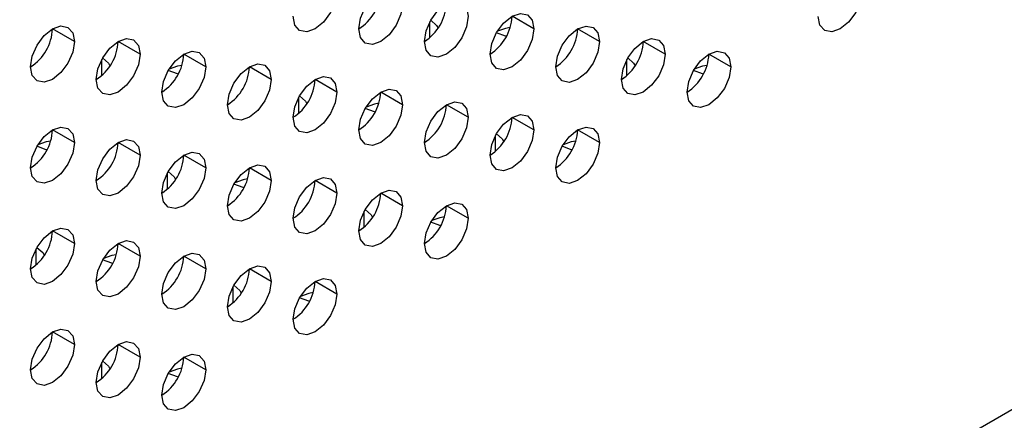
# Model space of a CAD drawing. Header units: millimetres. Extents: x 0 to 1118, y 0 to 864.
# Tile 166 of 256: x 977.35 to 981.33, y 660.49 to 662.11. Entities that reach past the tile are written whole.
import ezdxf

# ---------------------------------------------------------------- set-up
doc = ezdxf.new("R2010")
doc.units = ezdxf.units.MM

msp = doc.modelspace()

# ---------------------------------------------------------------- linework, layer by layer
at = {"color": 7, "linetype": 'Continuous', "lineweight": 25}
for p, q in [((985.8372, 663.1136), (930.4177, 631.1206)), ((979.429, 662.068), (979.3407, 662.119)), ((977.5729, 662.0171), (977.4845, 662.0681)), ((979.6942, 662.0169), (979.6058, 662.0679)), ((977.8381, 661.9661), (977.7497, 662.0171)), ((979.9594, 661.9659), (979.871, 662.0169)), ((978.1032, 661.915), (978.0148, 661.966)), ((980.2245, 661.9148), (980.1362, 661.9658)), ((978.3684, 661.8639), (978.28, 661.915)), ((978.6336, 661.8129), (978.5452, 661.8639)), ((978.8987, 661.7618), (978.8103, 661.8128)), ((979.1639, 661.7108), (979.0755, 661.7618)), ((979.429, 661.6597), (979.3407, 661.7107)), ((977.5729, 661.6088), (977.4845, 661.6599)), ((979.6942, 661.6086), (979.6058, 661.6597)), ((977.8381, 661.5578), (977.7497, 661.6088)), ((978.1032, 661.5067), (978.0148, 661.5577)), ((978.3684, 661.4557), (978.28, 661.5067)), ((978.6336, 661.4046), (978.5452, 661.4556)), ((978.8987, 661.3535), (978.8103, 661.4046)), ((979.1639, 661.3025), (979.0755, 661.3535)), ((977.5729, 661.2006), (977.4845, 661.2516)), ((977.8381, 661.1495), (977.7497, 661.2005)), ((978.1032, 661.0985), (978.0148, 661.1495)), ((978.3684, 661.0474), (978.28, 661.0984)), ((978.6336, 660.9963), (978.5452, 661.0474)), ((977.5729, 660.7923), (977.4845, 660.8433)), ((977.8381, 660.7412), (977.7497, 660.7923)), ((978.1032, 660.6902), (978.0148, 660.7412))]:
    msp.add_line(p, q, dxfattribs=at)
at = {"color": 8, "linetype": 'Continuous', "lineweight": 25}
for p, q in [((979.0092, 662.033), (979.0092, 662.0972)), ((977.6834, 661.88), (977.6834, 661.9443)), ((979.8047, 661.8798), (979.8047, 661.9441)), ((978.4789, 661.7268), (978.4789, 661.7911)), ((979.2744, 661.5736), (979.2744, 661.6379)), ((977.9485, 661.4207), (977.9485, 661.4849)), ((978.744, 661.2675), (978.744, 661.3318)), ((977.4182, 661.1145), (977.4182, 661.1788)), ((978.2137, 660.9613), (978.2137, 661.0256)), ((977.6834, 660.6552), (977.6834, 660.7195))]:
    msp.add_line(p, q, dxfattribs=at)
at = {"color": 7, "linetype": 'Continuous', "lineweight": 25, "flags": 128}
for points in [[(978.6336, 662.2211), (978.6268, 662.1782), (978.6077, 662.134), (978.579, 662.0953), (978.5452, 662.0681), (978.5113, 662.0563), (978.4827, 662.0619), (978.4635, 662.0839), (978.4568, 662.1191)], [(978.7219, 662.068), (978.7287, 662.111), (978.7478, 662.1552), (978.7765, 662.1938), (978.8103, 662.2211), (978.8442, 662.2329), (978.8728, 662.2273), (978.892, 662.2053), (978.8987, 662.1701)], [(980.7549, 662.2209), (980.7481, 662.178), (980.729, 662.1338), (980.7003, 662.0951), (980.6665, 662.0679), (980.6327, 662.0561), (980.604, 662.0617), (980.5848, 662.0837), (980.5781, 662.1189)], [(978.9871, 662.017), (978.9938, 662.0599), (979.013, 662.1041), (979.0417, 662.1428), (979.0755, 662.1701), (979.1093, 662.1818), (979.138, 662.1763), (979.1572, 662.1542), (979.1639, 662.119)], [(978.8987, 662.1701), (978.892, 662.1271), (978.8728, 662.083), (978.8442, 662.0443), (978.8103, 662.017), (978.7765, 662.0052), (978.7478, 662.0108), (978.7287, 662.0329), (978.7219, 662.068)], [(979.2523, 661.9659), (979.259, 662.0089), (979.2782, 662.053), (979.3068, 662.0917), (979.3407, 662.119), (979.3745, 662.1308), (979.4032, 662.1252), (979.4223, 662.1031), (979.429, 662.068)], [(979.1639, 662.119), (979.1572, 662.0761), (979.138, 662.0319), (979.1093, 661.9932), (979.0755, 661.9659), (979.0417, 661.9542), (979.013, 661.9597), (978.9938, 661.9818), (978.9871, 662.017)], [(979.0128, 662.1037), (979.0363, 662.0824), (979.0425, 662.0714)], [(977.3961, 661.9151), (977.4028, 661.958), (977.422, 662.0022), (977.4507, 662.0409), (977.4845, 662.0682), (977.5183, 662.0799), (977.547, 662.0743), (977.5662, 662.0523), (977.5729, 662.0171)], [(979.429, 662.068), (979.4223, 662.025), (979.4032, 661.9809), (979.3745, 661.9422), (979.3407, 661.9149), (979.3068, 661.9031), (979.2782, 661.9087), (979.259, 661.9307), (979.2523, 661.9659)], [(979.3184, 662.0384), (979.3149, 662.0391), (979.278, 662.0528)], [(979.3333, 662.0739), (979.3149, 662.0704), (979.2815, 662.0586)], [(979.5174, 661.9149), (979.5242, 661.9578), (979.5433, 662.002), (979.572, 662.0407), (979.6058, 662.068), (979.6396, 662.0797), (979.6683, 662.0741), (979.6875, 662.0521), (979.6942, 662.0169)], [(977.5729, 662.0171), (977.5662, 661.9742), (977.547, 661.93), (977.5183, 661.8913), (977.4845, 661.864), (977.4507, 661.8523), (977.422, 661.8578), (977.4028, 661.8799), (977.3961, 661.9151)], [(977.6613, 661.864), (977.668, 661.9069), (977.6872, 661.9511), (977.7158, 661.9898), (977.7497, 662.0171), (977.7835, 662.0289), (977.8122, 662.0233), (977.8313, 662.0012), (977.8381, 661.9661)], [(979.6942, 662.0169), (979.6875, 661.974), (979.6683, 661.9298), (979.6396, 661.8911), (979.6058, 661.8638), (979.572, 661.8521), (979.5433, 661.8576), (979.5242, 661.8797), (979.5174, 661.9149)], [(979.7826, 661.8638), (979.7893, 661.9067), (979.8085, 661.9509), (979.8372, 661.9896), (979.871, 662.0169), (979.9048, 662.0287), (979.9335, 662.0231), (979.9526, 662.001), (979.9594, 661.9659)], [(977.9264, 661.8129), (977.9332, 661.8559), (977.9523, 661.9001), (977.981, 661.9387), (978.0148, 661.966), (978.0487, 661.9778), (978.0773, 661.9722), (978.0965, 661.9502), (978.1032, 661.915)], [(980.0478, 661.8127), (980.0545, 661.8557), (980.0737, 661.8999), (980.1023, 661.9385), (980.1362, 661.9658), (980.17, 661.9776), (980.1987, 661.972), (980.2178, 661.95), (980.2245, 661.9148)], [(977.8381, 661.9661), (977.8313, 661.9231), (977.8122, 661.8789), (977.7835, 661.8403), (977.7497, 661.813), (977.7158, 661.8012), (977.6872, 661.8068), (977.668, 661.8288), (977.6613, 661.864)], [(977.6869, 661.9506), (977.7105, 661.9293), (977.7166, 661.9184)], [(979.9594, 661.9659), (979.9526, 661.9229), (979.9335, 661.8787), (979.9048, 661.8401), (979.871, 661.8128), (979.8372, 661.801), (979.8085, 661.8066), (979.7893, 661.8286), (979.7826, 661.8638)], [(979.8083, 661.9506), (979.8318, 661.9293), (979.838, 661.9183)], [(978.1032, 661.915), (978.0965, 661.872), (978.0773, 661.8279), (978.0487, 661.7892), (978.0148, 661.7619), (977.981, 661.7501), (977.9523, 661.7557), (977.9332, 661.7778), (977.9264, 661.8129)], [(977.9925, 661.8853), (977.9891, 661.8861), (977.9521, 661.8997)], [(978.0074, 661.9208), (977.9891, 661.9173), (977.9555, 661.9054)], [(978.1916, 661.7619), (978.1983, 661.8048), (978.2175, 661.849), (978.2462, 661.8877), (978.28, 661.915), (978.3138, 661.9267), (978.3425, 661.9212), (978.3617, 661.8991), (978.3684, 661.8639)], [(980.2245, 661.9148), (980.2178, 661.8718), (980.1987, 661.8277), (980.17, 661.789), (980.1362, 661.7617), (980.1023, 661.7499), (980.0737, 661.7555), (980.0545, 661.7776), (980.0478, 661.8127)], [(980.1139, 661.8853), (980.1104, 661.8861), (980.0735, 661.8997)], [(980.1288, 661.9208), (980.1104, 661.9173), (980.077, 661.9055)], [(978.3684, 661.8639), (978.3617, 661.821), (978.3425, 661.7768), (978.3138, 661.7381), (978.28, 661.7108), (978.2462, 661.6991), (978.2175, 661.7047), (978.1983, 661.7267), (978.1916, 661.7619)], [(978.4568, 661.7108), (978.4635, 661.7538), (978.4827, 661.7979), (978.5113, 661.8366), (978.5452, 661.8639), (978.579, 661.8757), (978.6077, 661.8701), (978.6268, 661.8481), (978.6336, 661.8129)], [(978.6336, 661.8129), (978.6268, 661.7699), (978.6077, 661.7258), (978.579, 661.6871), (978.5452, 661.6598), (978.5113, 661.648), (978.4827, 661.6536), (978.4635, 661.6756), (978.4568, 661.7108)], [(978.7219, 661.6598), (978.7287, 661.7027), (978.7478, 661.7469), (978.7765, 661.7856), (978.8103, 661.8129), (978.8442, 661.8246), (978.8728, 661.819), (978.892, 661.797), (978.8987, 661.7618)], [(978.4824, 661.7975), (978.506, 661.7762), (978.5121, 661.7652)], [(978.9871, 661.6087), (978.9938, 661.6517), (979.013, 661.6958), (979.0417, 661.7345), (979.0755, 661.7618), (979.1093, 661.7736), (979.138, 661.768), (979.1572, 661.7459), (979.1639, 661.7108)], [(978.8987, 661.7618), (978.892, 661.7189), (978.8728, 661.6747), (978.8442, 661.636), (978.8103, 661.6087), (978.7765, 661.597), (978.7478, 661.6025), (978.7287, 661.6246), (978.7219, 661.6598)], [(978.788, 661.7322), (978.7846, 661.733), (978.7477, 661.7466)], [(978.8029, 661.7677), (978.7846, 661.7643), (978.7511, 661.7524)], [(979.1639, 661.7108), (979.1572, 661.6678), (979.138, 661.6236), (979.1093, 661.585), (979.0755, 661.5577), (979.0417, 661.5459), (979.013, 661.5515), (978.9938, 661.5735), (978.9871, 661.6087)], [(979.2523, 661.5576), (979.259, 661.6006), (979.2782, 661.6448), (979.3068, 661.6834), (979.3407, 661.7107), (979.3745, 661.7225), (979.4032, 661.7169), (979.4223, 661.6949), (979.429, 661.6597)], [(977.3961, 661.5068), (977.4028, 661.5497), (977.422, 661.5939), (977.4507, 661.6326), (977.4845, 661.6599), (977.5183, 661.6716), (977.547, 661.6661), (977.5662, 661.644), (977.5729, 661.6088)], [(979.429, 661.6597), (979.4223, 661.6168), (979.4032, 661.5726), (979.3745, 661.5339), (979.3407, 661.5066), (979.3068, 661.4948), (979.2782, 661.5004), (979.259, 661.5225), (979.2523, 661.5576)], [(979.5174, 661.5066), (979.5242, 661.5495), (979.5433, 661.5937), (979.572, 661.6324), (979.6058, 661.6597), (979.6396, 661.6714), (979.6683, 661.6659), (979.6875, 661.6438), (979.6942, 661.6086)], [(977.4771, 661.6146), (977.4588, 661.6112), (977.4252, 661.5993)], [(977.6613, 661.4557), (977.668, 661.4987), (977.6872, 661.5428), (977.7158, 661.5815), (977.7497, 661.6088), (977.7835, 661.6206), (977.8122, 661.615), (977.8313, 661.593), (977.8381, 661.5578)], [(979.278, 661.6444), (979.3015, 661.6232), (979.3076, 661.6121)], [(979.5985, 661.6146), (979.5801, 661.6112), (979.5467, 661.5994)], [(977.5729, 661.6088), (977.5662, 661.5659), (977.547, 661.5217), (977.5183, 661.483), (977.4845, 661.4557), (977.4507, 661.444), (977.422, 661.4496), (977.4028, 661.4716), (977.3961, 661.5068)], [(977.4622, 661.5791), (977.4588, 661.5799), (977.4218, 661.5936)], [(979.6942, 661.6086), (979.6875, 661.5657), (979.6683, 661.5215), (979.6396, 661.4828), (979.6058, 661.4555), (979.572, 661.4438), (979.5433, 661.4494), (979.5242, 661.4714), (979.5174, 661.5066)], [(979.5836, 661.5791), (979.5801, 661.5799), (979.5432, 661.5935)], [(977.8381, 661.5578), (977.8313, 661.5148), (977.8122, 661.4707), (977.7835, 661.432), (977.7497, 661.4047), (977.7158, 661.3929), (977.6872, 661.3985), (977.668, 661.4206), (977.6613, 661.4557)], [(977.9264, 661.4047), (977.9332, 661.4476), (977.9523, 661.4918), (977.981, 661.5305), (978.0148, 661.5578), (978.0487, 661.5695), (978.0773, 661.5639), (978.0965, 661.5419), (978.1032, 661.5067)], [(978.1032, 661.5067), (978.0965, 661.4638), (978.0773, 661.4196), (978.0487, 661.3809), (978.0148, 661.3536), (977.981, 661.3419), (977.9523, 661.3474), (977.9332, 661.3695), (977.9264, 661.4047)], [(978.1916, 661.3536), (978.1983, 661.3966), (978.2175, 661.4407), (978.2462, 661.4794), (978.28, 661.5067), (978.3138, 661.5185), (978.3425, 661.5129), (978.3617, 661.4908), (978.3684, 661.4557)], [(977.9521, 661.4914), (977.9756, 661.4701), (977.9818, 661.4591)], [(978.3684, 661.4557), (978.3617, 661.4127), (978.3425, 661.3685), (978.3138, 661.3299), (978.28, 661.3026), (978.2462, 661.2908), (978.2175, 661.2964), (978.1983, 661.3184), (978.1916, 661.3536)], [(978.2726, 661.4616), (978.2543, 661.4581), (978.2208, 661.4462)], [(978.4568, 661.3026), (978.4635, 661.3455), (978.4827, 661.3897), (978.5113, 661.4284), (978.5452, 661.4556), (978.579, 661.4674), (978.6077, 661.4618), (978.6268, 661.4398), (978.6336, 661.4046)], [(978.2577, 661.426), (978.2543, 661.4268), (978.2173, 661.4405)], [(978.7219, 661.2515), (978.7287, 661.2944), (978.7478, 661.3386), (978.7765, 661.3773), (978.8103, 661.4046), (978.8442, 661.4163), (978.8728, 661.4108), (978.892, 661.3887), (978.8987, 661.3535)], [(978.6336, 661.4046), (978.6268, 661.3617), (978.6077, 661.3175), (978.579, 661.2788), (978.5452, 661.2515), (978.5113, 661.2398), (978.4827, 661.2453), (978.4635, 661.2674), (978.4568, 661.3026)], [(978.8987, 661.3535), (978.892, 661.3106), (978.8728, 661.2664), (978.8442, 661.2277), (978.8103, 661.2005), (978.7765, 661.1887), (978.7478, 661.1943), (978.7287, 661.2163), (978.7219, 661.2515)], [(978.7476, 661.3383), (978.7711, 661.317), (978.7773, 661.306)], [(978.9871, 661.2004), (978.9938, 661.2434), (979.013, 661.2876), (979.0417, 661.3262), (979.0755, 661.3535), (979.1093, 661.3653), (979.138, 661.3597), (979.1572, 661.3377), (979.1639, 661.3025)], [(979.1639, 661.3025), (979.1572, 661.2595), (979.138, 661.2154), (979.1093, 661.1767), (979.0755, 661.1494), (979.0417, 661.1376), (979.013, 661.1432), (978.9938, 661.1653), (978.9871, 661.2004)], [(979.0681, 661.3085), (979.0498, 661.305), (979.0164, 661.2932)], [(977.3961, 661.0985), (977.4028, 661.1415), (977.422, 661.1856), (977.4507, 661.2243), (977.4845, 661.2516), (977.5183, 661.2634), (977.547, 661.2578), (977.5662, 661.2357), (977.5729, 661.2006)], [(979.0532, 661.273), (979.0498, 661.2738), (979.0129, 661.2874)], [(977.5729, 661.2006), (977.5662, 661.1576), (977.547, 661.1135), (977.5183, 661.0748), (977.4845, 661.0475), (977.4507, 661.0357), (977.422, 661.0413), (977.4028, 661.0633), (977.3961, 661.0985)], [(977.4218, 661.1852), (977.4453, 661.1639), (977.4515, 661.1529)], [(977.6613, 661.0475), (977.668, 661.0904), (977.6872, 661.1346), (977.7158, 661.1733), (977.7497, 661.2006), (977.7835, 661.2123), (977.8122, 661.2067), (977.8313, 661.1847), (977.8381, 661.1495)], [(977.8381, 661.1495), (977.8313, 661.1066), (977.8122, 661.0624), (977.7835, 661.0237), (977.7497, 660.9964), (977.7158, 660.9847), (977.6872, 660.9902), (977.668, 661.0123), (977.6613, 661.0475)], [(977.7423, 661.1554), (977.7239, 661.1519), (977.6905, 661.1401)], [(977.9264, 660.9964), (977.9332, 661.0393), (977.9523, 661.0835), (977.981, 661.1222), (978.0148, 661.1495), (978.0487, 661.1613), (978.0773, 661.1557), (978.0965, 661.1336), (978.1032, 661.0985)], [(977.7274, 661.1199), (977.7239, 661.1207), (977.687, 661.1343)], [(978.1032, 661.0985), (978.0965, 661.0555), (978.0773, 661.0113), (978.0487, 660.9727), (978.0148, 660.9454), (977.981, 660.9336), (977.9523, 660.9392), (977.9332, 660.9612), (977.9264, 660.9964)], [(978.1916, 660.9453), (978.1983, 660.9883), (978.2175, 661.0325), (978.2462, 661.0711), (978.28, 661.0984), (978.3138, 661.1102), (978.3425, 661.1046), (978.3617, 661.0826), (978.3684, 661.0474)], [(978.4568, 660.8943), (978.4635, 660.9372), (978.4827, 660.9814), (978.5113, 661.0201), (978.5452, 661.0474), (978.579, 661.0591), (978.6077, 661.0536), (978.6268, 661.0315), (978.6336, 660.9963)], [(978.3684, 661.0474), (978.3617, 661.0044), (978.3425, 660.9603), (978.3138, 660.9216), (978.28, 660.8943), (978.2462, 660.8825), (978.2175, 660.8881), (978.1983, 660.9102), (978.1916, 660.9453)], [(978.2173, 661.0321), (978.2408, 661.0109), (978.247, 660.9998)], [(978.6336, 660.9963), (978.6268, 660.9534), (978.6077, 660.9092), (978.579, 660.8705), (978.5452, 660.8432), (978.5113, 660.8315), (978.4827, 660.8371), (978.4635, 660.8591), (978.4568, 660.8943)], [(978.5229, 660.9668), (978.5194, 660.9676), (978.4826, 660.9812)], [(978.5378, 661.0023), (978.5194, 660.9989), (978.486, 660.9871)], [(977.3961, 660.6902), (977.4028, 660.7332), (977.422, 660.7774), (977.4507, 660.816), (977.4845, 660.8433), (977.5183, 660.8551), (977.547, 660.8495), (977.5662, 660.8275), (977.5729, 660.7923)], [(977.5729, 660.7923), (977.5662, 660.7494), (977.547, 660.7052), (977.5183, 660.6665), (977.4845, 660.6392), (977.4507, 660.6274), (977.422, 660.633), (977.4028, 660.6551), (977.3961, 660.6902)], [(977.6613, 660.6392), (977.668, 660.6821), (977.6872, 660.7263), (977.7158, 660.765), (977.7497, 660.7923), (977.7835, 660.804), (977.8122, 660.7985), (977.8313, 660.7764), (977.8381, 660.7412)], [(977.8381, 660.7412), (977.8313, 660.6983), (977.8122, 660.6541), (977.7835, 660.6154), (977.7497, 660.5881), (977.7158, 660.5764), (977.6872, 660.582), (977.668, 660.604), (977.6613, 660.6392)], [(977.9264, 660.5881), (977.9332, 660.6311), (977.9523, 660.6752), (977.981, 660.7139), (978.0148, 660.7412), (978.0487, 660.753), (978.0773, 660.7474), (978.0965, 660.7254), (978.1032, 660.6902)], [(977.687, 660.726), (977.7105, 660.7047), (977.7167, 660.6937)], [(978.1032, 660.6902), (978.0965, 660.6472), (978.0773, 660.6031), (978.0487, 660.5644), (978.0148, 660.5371), (977.981, 660.5253), (977.9523, 660.5309), (977.9332, 660.553), (977.9264, 660.5881)], [(977.9926, 660.6607), (977.9891, 660.6615), (977.9522, 660.6751)], [(978.0075, 660.6962), (977.9891, 660.6927), (977.9557, 660.6809)]]:
    msp.add_lwpolyline(points, dxfattribs=at)
at = {"color": 7, "linetype": 'Continuous', "lineweight": 25}
for centre in [(978.6184, 662.2298), (978.8836, 662.1788), (979.1488, 662.1277), (977.2926, 662.0769), (979.4139, 662.0767), (977.5578, 662.0258), (979.6791, 662.0256), (977.8229, 661.9748), (979.9443, 661.9746), (978.0881, 661.9237), (978.3533, 661.8726), (978.6184, 661.8216), (978.8836, 661.7705), (979.1488, 661.7195), (977.2926, 661.6686), (979.4139, 661.6684), (977.5578, 661.6175), (977.8229, 661.5665), (978.0881, 661.5154), (978.3533, 661.4644), (978.6184, 661.4133), (978.8836, 661.3622), (977.2926, 661.2603), (977.5578, 661.2093), (977.8229, 661.1582), (978.0881, 661.1072), (978.3533, 661.0561), (977.2926, 660.8521), (977.5578, 660.801), (977.8229, 660.7499)]:
    msp.add_arc(centre, 0.1921, 302.6055, 357.3945, dxfattribs=at)

doc.saveas('drawing.dxf')
